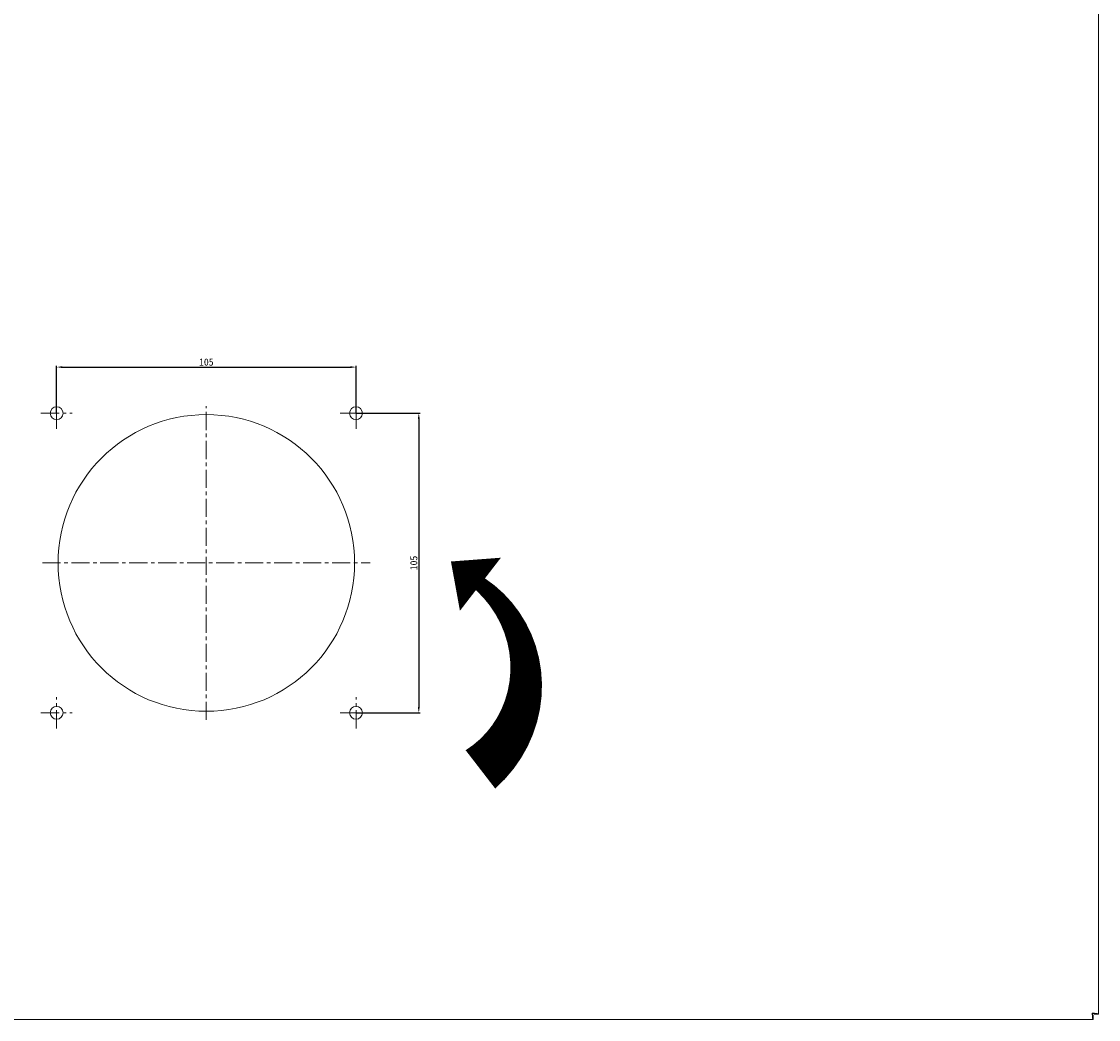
# Model space of a CAD drawing. Header units: millimetres. Extents: x 7284 to 21933, y -3393 to -31.
# Tile 44 of 57: x 13648 to 14026, y -2706 to -2357. Entities that reach past the tile are written whole.
import ezdxf

# ---------------------------------------------------------------- set-up
doc = ezdxf.new("R2010")
doc.units = ezdxf.units.MM
doc.header["$PDSIZE"] = -1
doc.linetypes.add('CENTER', pattern=[10.16, 6.35, -1.27, 1.27, -1.27])
doc.layers.add('1', color=7, linetype='Continuous')
doc.layers.add('60', color=7, linetype='Continuous')
doc.layers.add('dim', color=84, linetype='Continuous', lineweight=9)
doc.styles.get("Standard").update_dxf_attribs({"font": 'SimSun.ttf'})
doc.dimstyles.new('ISO-25', dxfattribs={"dimtxt": 2.5, "dimasz": 2.5, "dimexe": 1.25, "dimexo": 0.625, "dimtad": 1, "dimtxsty": 'Standard', "dimcen": 2.5, "dimadec": 0, "dimazin": 0, "dimtfac": 1, "dimtmove": 0, "dimatfit": 3, "dimfxl": 0, "dimarcsym": 0})

# ---------------------------------------------------------------- blocks, each defined once
blk = doc.blocks.new('*D116')
at = {"layer": 'Defpoints', "color": 0}
for p in [(13765.79, -2477.76), (13660.79, -2493.92), (13765.79, -2493.92)]:
    blk.add_point(p, dxfattribs=at)
at = {"layer": 'dim', "color": 0, "linetype": 'Continuous', "lineweight": -2}
for p, q in [((13660.79, -2493.92), (13660.79, -2477.26)), ((13765.79, -2493.92), (13765.79, -2477.26)), ((13662.79, -2477.76), (13763.79, -2477.76))]:
    blk.add_line(p, q, dxfattribs=at)
at = {"layer": 'dim', "color": 0}
for points in [[(13662.79, -2477.43), (13662.79, -2478.09), (13660.79, -2477.76)], [(13763.79, -2477.43), (13763.79, -2478.09), (13765.79, -2477.76)]]:
    blk.add_solid(points, dxfattribs=at)
at = {"layer": 'dim', "color": 0, "insert": (13713.29, -2476.01), "char_height": 2.5, "attachment_point": 5}
blk.add_mtext('105', dxfattribs=at)
blk = doc.blocks.new('*D117')
at = {"layer": 'Defpoints', "color": 0}
for p in [(13765.79, -2493.92), (13765.79, -2598.92), (13787.81, -2598.92)]:
    blk.add_point(p, dxfattribs=at)
at = {"layer": 'dim', "color": 0, "linetype": 'Continuous', "lineweight": -2}
for p, q in [((13765.79, -2493.92), (13788.31, -2493.92)), ((13787.81, -2495.92), (13787.81, -2596.92)), ((13765.79, -2598.92), (13788.31, -2598.92))]:
    blk.add_line(p, q, dxfattribs=at)
at = {"layer": 'dim', "color": 0}
for points in [[(13787.47, -2495.92), (13788.14, -2495.92), (13787.81, -2493.92)], [(13787.47, -2596.92), (13788.14, -2596.92), (13787.81, -2598.92)]]:
    blk.add_solid(points, dxfattribs=at)
at = {"layer": 'dim', "color": 0, "insert": (13786.06, -2546.42), "char_height": 2.5, "attachment_point": 5, "rotation": 90}
blk.add_mtext('105', dxfattribs=at)

msp = doc.modelspace()

# ---------------------------------------------------------------- linework, layer by layer
at = {"layer": '1', "color": 1, "linetype": 'CENTER', "lineweight": 13}
for p, q in [((13660.788, -2499.415), (13660.788, -2488.415)), ((13765.788, -2499.415), (13765.788, -2488.415)), ((13713.288, -2601.415), (13713.288, -2491.415)), ((13655.288, -2493.915), (13666.288, -2493.915)), ((13760.288, -2493.915), (13771.288, -2493.915)), ((13655.788, -2546.415), (13770.788, -2546.415)), ((13660.788, -2604.415), (13660.788, -2593.415)), ((13765.788, -2604.415), (13765.788, -2593.415)), ((13655.288, -2598.915), (13666.288, -2598.915)), ((13760.288, -2598.915), (13771.288, -2598.915))]:
    msp.add_line(p, q, dxfattribs=at)
at = {"layer": '60', "color": 7, "linetype": 'Continuous', "lineweight": 13}
for p, q in [((14026.188, -2704.508), (14026.188, -1971.636)), ((13478.696, -2706.415), (14024.28, -2706.415))]:
    msp.add_line(p, q, dxfattribs=at)
at = {"layer": '60', "color": 7, "linetype": 'Continuous', "lineweight": 18}
for p, q in [((14026.188, -2704.508), (14026.188, -1971.636)), ((13478.695, -2706.415), (14024.281, -2706.415)), ((14024.281, -2704.915), (14024.281, -2706.415)), ((14024.688, -2704.508), (14026.188, -2704.508))]:
    msp.add_line(p, q, dxfattribs=at)
for centre, radius in [((13660.788, -2493.915), 2.25), ((13765.788, -2493.915), 2.25), ((13713.288, -2546.415), 52), ((13660.788, -2598.915), 2.25), ((13765.788, -2598.915), 2.25)]:
    msp.add_circle(centre, radius, dxfattribs=at)
for points, knots in [([(14023.988, -2704.215), (14023.994, -2704.238), (14024.003, -2704.272), (14024.013, -2704.307), (14024.019, -2704.329), (14024.022, -2704.341), (14024.037, -2704.397), (14024.049, -2704.441), (14024.068, -2704.504), (14024.074, -2704.525), (14024.083, -2704.555), (14024.086, -2704.565), (14024.092, -2704.585), (14024.095, -2704.595), (14024.11, -2704.643), (14024.122, -2704.678), (14024.138, -2704.718), (14024.141, -2704.726), (14024.147, -2704.742), (14024.15, -2704.749), (14024.159, -2704.771), (14024.165, -2704.785), (14024.184, -2704.823), (14024.196, -2704.844), (14024.214, -2704.871), (14024.22, -2704.879), (14024.232, -2704.892), (14024.239, -2704.898), (14024.257, -2704.911), (14024.269, -2704.915), (14024.281, -2704.915)], [0, 0, 0, 0, 0.0625, 0.09375, 0.09375, 0.125, 0.125, 0.25, 0.25, 0.3125, 0.3125, 0.34375, 0.34375, 0.375, 0.375, 0.5, 0.5, 0.53125, 0.53125, 0.5625, 0.5625, 0.625, 0.625, 0.75, 0.75, 0.8125, 0.8125, 0.875, 0.875, 1, 1, 1, 1]), ([(14024.688, -2704.508), (14024.688, -2704.505), (14024.688, -2704.502), (14024.687, -2704.496), (14024.684, -2704.487), (14024.676, -2704.472), (14024.665, -2704.46), (14024.655, -2704.45), (14024.651, -2704.447), (14024.644, -2704.441), (14024.639, -2704.438), (14024.617, -2704.423), (14024.596, -2704.411), (14024.558, -2704.393), (14024.544, -2704.386), (14024.515, -2704.374), (14024.499, -2704.368), (14024.45, -2704.35), (14024.415, -2704.337), (14024.358, -2704.319), (14024.339, -2704.313), (14024.298, -2704.301), (14024.277, -2704.295), (14024.214, -2704.276), (14024.17, -2704.264), (14024.103, -2704.246), (14024.08, -2704.24), (14024.046, -2704.231), (14024.034, -2704.228), (14024.011, -2704.222), (14024, -2704.218), (14023.988, -2704.215)], [0, 0, 0, 0, 0.03125, 0.03125, 0.0625, 0.125, 0.1875, 0.1875, 0.21875, 0.21875, 0.25, 0.25, 0.375, 0.375, 0.4375, 0.4375, 0.5, 0.5, 0.625, 0.625, 0.6875, 0.6875, 0.75, 0.75, 0.875, 0.875, 0.9375, 0.9375, 0.96875, 0.96875, 1, 1, 1, 1]), ([(14023.988, -2704.215), (14023.994, -2704.288), (14024.007, -2704.432), (14024.025, -2704.645), (14024.037, -2704.784), (14024.046, -2704.887), (14024.049, -2704.922), (14024.054, -2704.973), (14024.055, -2704.99), (14024.058, -2705.024), (14024.06, -2705.041), (14024.074, -2705.191), (14024.086, -2705.317), (14024.104, -2705.497), (14024.11, -2705.555), (14024.118, -2705.625), (14024.119, -2705.639), (14024.123, -2705.666), (14024.127, -2705.707), (14024.132, -2705.746), (14024.147, -2705.873), (14024.159, -2705.964), (14024.174, -2706.064), (14024.177, -2706.084), (14024.184, -2706.121), (14024.187, -2706.139), (14024.196, -2706.19), (14024.208, -2706.251), (14024.22, -2706.3), (14024.229, -2706.331), (14024.232, -2706.341), (14024.238, -2706.358), (14024.242, -2706.366), (14024.251, -2706.387), (14024.263, -2706.408), (14024.275, -2706.415), (14024.281, -2706.415)], [0, 0, 0, 0, 0.0625, 0.125, 0.1875, 0.1875, 0.21875, 0.21875, 0.234375, 0.234375, 0.25, 0.25, 0.375, 0.375, 0.4375, 0.4375, 0.453125, 0.453125, 0.46875, 0.5, 0.5, 0.625, 0.625, 0.65625, 0.65625, 0.6875, 0.6875, 0.75, 0.8125, 0.8125, 0.84375, 0.84375, 0.875, 0.875, 0.9375, 1, 1, 1, 1]), ([(14026.188, -2704.508), (14026.188, -2704.505), (14026.187, -2704.502), (14026.185, -2704.498), (14026.184, -2704.496), (14026.181, -2704.493), (14026.173, -2704.485), (14026.149, -2704.472), (14026.097, -2704.453), (14026.048, -2704.441), (14026.007, -2704.432), (14025.992, -2704.429), (14025.961, -2704.423), (14025.945, -2704.42), (14025.894, -2704.411), (14025.82, -2704.398), (14025.735, -2704.386), (14025.666, -2704.377), (14025.643, -2704.374), (14025.606, -2704.369), (14025.594, -2704.368), (14025.569, -2704.365), (14025.556, -2704.363), (14025.441, -2704.35), (14025.33, -2704.337), (14025.152, -2704.319), (14025.09, -2704.313), (14024.994, -2704.304), (14024.962, -2704.301), (14024.896, -2704.295), (14024.863, -2704.292), (14024.697, -2704.276), (14024.56, -2704.264), (14024.383, -2704.249), (14024.348, -2704.246), (14024.276, -2704.24), (14024.24, -2704.237), (14024.132, -2704.228), (14024.06, -2704.222), (14023.988, -2704.215)], [0, 0, 0, 0, 0.03125, 0.03125, 0.046875, 0.046875, 0.0625, 0.125, 0.1875, 0.25, 0.25, 0.28125, 0.28125, 0.3125, 0.3125, 0.375, 0.4375, 0.4375, 0.46875, 0.46875, 0.484375, 0.484375, 0.5, 0.5, 0.625, 0.625, 0.6875, 0.6875, 0.71875, 0.71875, 0.75, 0.75, 0.875, 0.875, 0.90625, 0.90625, 0.9375, 0.9375, 1, 1, 1, 1])]:
    msp.add_open_spline(points, degree=3, knots=knots, dxfattribs=at)
at = {"layer": 'dim', "color": 1}
msp.add_lwpolyline([(13799.086, -2545.895, 0, 23.501, 0), (13809.42, -2553.875, 5.222, 16.973, -0.4912667), (13809.42, -2618.766, 16.973, 16.973, -0.4912667)], format="xyseb", dxfattribs=at)

# ---------------------------------------------------------------- dimensions: what is measured, and where the dimension line sits
at = {"layer": 'dim'}
dim = msp.add_linear_dim(base=(13765.788, -2477.761), p1=(13660.788, -2493.915), p2=(13765.788, -2493.915), dimstyle='ISO-25', override={"dimasz": 2, "dimexe": 0.49975, "dimexo": 0, "dimgap": 0.49975, "dimadec": 2, "dimazin": 2, "dimtzin": 0, "dimarcsym": 1}, dxfattribs=at)
dim.commit()
dim.dimension.update_dxf_attribs({"geometry": '*D116', "text_midpoint": (13713.288, -2476.011)})
dim = msp.add_linear_dim(base=(13787.808, -2598.915), p1=(13765.788, -2493.915), p2=(13765.788, -2598.915), angle=90, dimstyle='ISO-25', override={"dimasz": 2, "dimexe": 0.49975, "dimexo": 0, "dimgap": 0.49975, "dimadec": 2, "dimazin": 2, "dimtzin": 0, "dimarcsym": 1}, dxfattribs=at)
dim.commit()
dim.dimension.update_dxf_attribs({"geometry": '*D117', "text_midpoint": (13786.058, -2546.415)})

doc.saveas('drawing.dxf')
